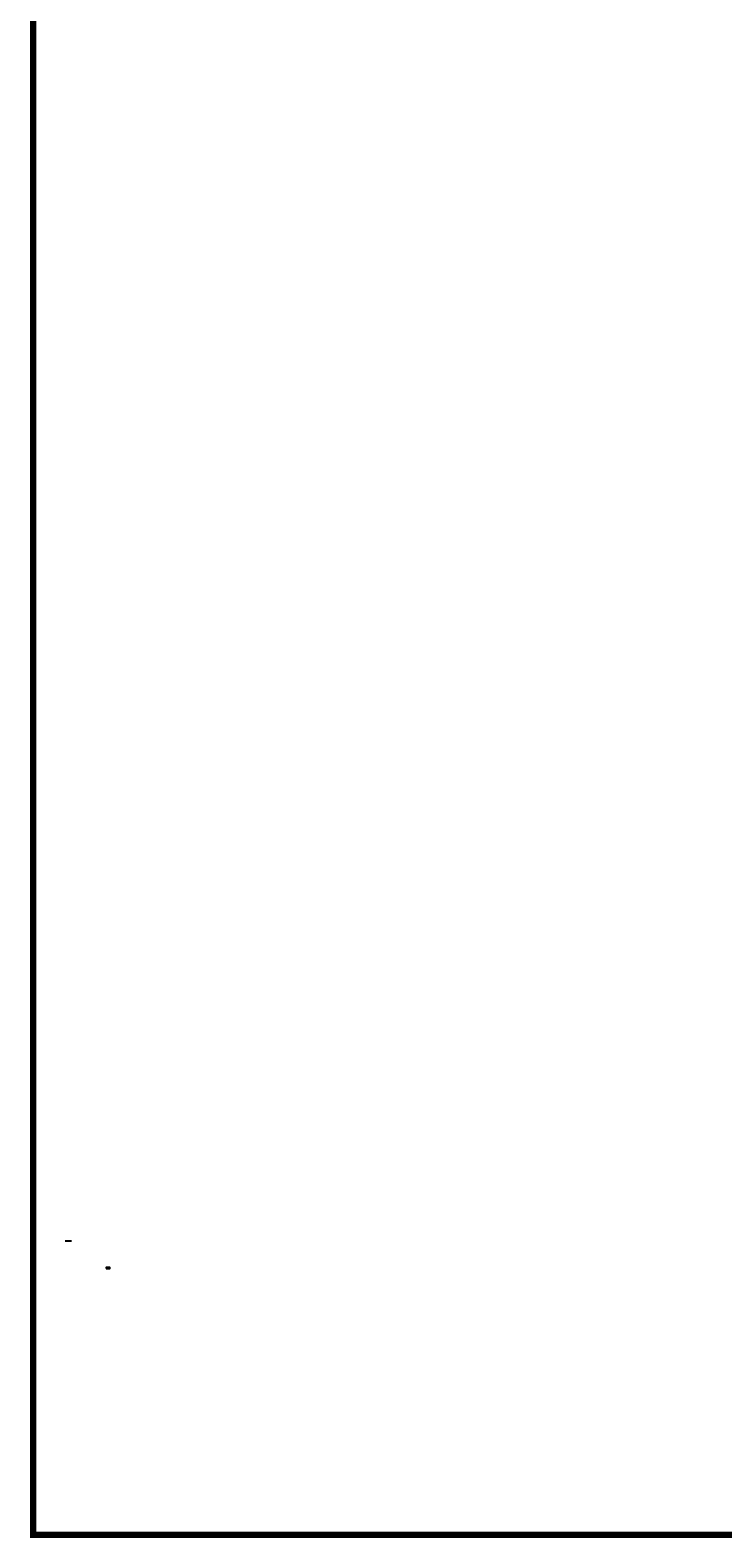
# Model space of a CAD drawing. Header units: centimetres. Extents: x 100159 to 225226, y -81380 to -23241.
# Tile 1 of 256: x 181839 to 193082, y -81380 to -56919. Entities that reach past the tile are written whole.
import ezdxf
from ezdxf.enums import TextEntityAlignment as Align
from ezdxf.xclip import XClip

# ---------------------------------------------------------------- set-up
doc = ezdxf.new("R2010")
doc.units = ezdxf.units.CM
doc.header["$XCLIPFRAME"] = 2
doc.layers.get('0').update_dxf_attribs({"lineweight": 5})
for name, color, linetype in [('23', 63, 'Continuous'), ('DDL-HAB-COTES ALT', 161, 'Continuous'), ('DDL-PLAN MASSE PAYSAGE', 7, 'Continuous')]:
    doc.layers.add(name, color=color, linetype=linetype)
doc.layers.add('DDL- CLOISONS DOUBLAGES', color=1, linetype='Continuous', lineweight=5)
doc.layers.add('DDL-SHON', color=7, linetype='Continuous', true_color=0x00e000, plot=False)
doc.styles.add('ARIAL', font='arial.ttf', dxfattribs={"height": 25})
doc.styles.add('Arial gras', font='arialbd.ttf')

# ---------------------------------------------------------------- blocks, each defined once
blk = doc.blocks.new('cote alt rect')
blk.add_lwpolyline([(0, -0.3), (1.14, -0.3), (1.14, 0), (0, 0)], close=True)
at = {"insert": (0.76, -0.08), "char_height": 0.15, "width": 4.6768, "attachment_point": 1, "style": 'ARIAL'}
blk.add_mtext('ngf', dxfattribs=at)
at = {"style": 'Arial gras'}
blk.add_attdef('COTEALT', text='', height=0.15, dxfattribs=at).set_placement((0.7, -0.23), align=Align.RIGHT)
blk = doc.blocks.new('17.07 CADASTRE')
at = {"layer": '23'}
h = blk.add_hatch(dxfattribs=at)
h.set_pattern_fill('CROSS', color=9, scale=0.122312, angle=-74.5126)
h.set_pattern_definition([(285.487436, (-1752.3689, 119.6183), (0.95587097, -0.5410825), [0.38833935, -1.16501804]), (15.487436, (-1752.5042, 119.37936), (0.5410825, 0.95587097), [0.38833935, -1.16501804])])
h.paths.add_polyline_path([(296.56, 77.11), (237.11, 55.33), (234.33, 63.89), (230.22, 79.22), (287.33, 104.78), (286, 108.67), (283.76, 107.68), (283.59, 107.68), (284.56, 108.11), (281.78, 113.78), (279.56, 117), (276.89, 119.56), (274.22, 121.22), (271, 122.22), (267.22, 123.78), (264.11, 125.44), (253.89, 127.67), (249.22, 128.44), (241, 128.11), (233.11, 127.44), (216.89, 124.44), (201.67, 120.78), (176.22, 114.11), (165.56, 111.11), (124.56, 102.44), (122.33, 102.22), (76.78, 95.67), (65.22, 94.33), (35.44, 90.11), (31.67, 89.67), (13.22, 87.02), (13.22, 11), (305.95, 11), (306.33, 20.89), (306.46, 20.91), (306.78, 27.44), (306.56, 41.22), (304.89, 48.67)])
h.paths.add_polyline_path([(382.44, 188.11), (366.22, 179.89), (324.33, 156.22), (321.56, 150.11), (319.89, 143.22), (318.44, 140), (316.33, 136.44), (312.89, 132.22), (311, 129.56), (309.67, 127), (309.22, 124.89), (309.11, 121.56), (313, 67.11), (320.89, 34.56), (323.89, 23), (326.72, 11), (382.44, 11)])
h.paths.add_polyline_path([(114.44, 168.68), (114.56, 172.22), (114.77, 174.06), (114.89, 176.11), (115.44, 180), (117, 187), (119.81, 200.74), (131.78, 243.33), (132.67, 246.89), (134.33, 259.78), (123.89, 263.89), (95.59, 275.59), (95.78, 276.11), (116.44, 322.67), (114.87, 324.74), (110, 330.78), (101, 340.11), (94.78, 345.89), (88.11, 351.33), (84.33, 354.22), (77.67, 358.67), (70, 363), (64.67, 366.78), (62.67, 368.56), (61, 370.78), (59.67, 373.33), (57.44, 376.44), (55, 379.89), (50.44, 384.11), (47.78, 386.11), (42.89, 389.33), (34.78, 392.22), (29.78, 390.22), (28, 389.11), (23.44, 385.11), (19.6, 381.15), (45.33, 361.11), (41.87, 356.75), (41.56, 357), (39.11, 354), (13.22, 374.34), (13.22, 359.89), (17.11, 358.44), (17.56, 359.44), (21.11, 358), (20.78, 357), (22.56, 356.33), (22.89, 357.33), (29.22, 354.89), (26.33, 347.67), (22.89, 349), (21.56, 345.67), (17.89, 347.11), (18.56, 348.89), (13.22, 350.98), (13.22, 268.87), (22.44, 266.33), (20.33, 258.44), (13.22, 260.47), (13.22, 114.19), (18.44, 116), (18.89, 112.78), (28.89, 113.33), (38.67, 115.78), (41.33, 115.78), (59.33, 118.67), (82, 120.33), (98.22, 123.11), (115.89, 127.89), (114.89, 141.89), (114.85, 142.7), (114.56, 146.67), (114.43, 152.18), (114.22, 157), (114.26, 160.23), (114.22, 161.89), (114.12, 164.5), (114.33, 166.89)])
h.paths.add_polyline_path([(35.89, 199), (33.22, 200.11), (35, 204.22), (37.56, 203)], flags=16)
h.paths.add_polyline_path([(48.22, 318.56), (43.78, 319.56), (44.33, 321.78), (38.89, 323), (39, 323.78), (35, 324.67), (35.11, 325.33), (31.56, 326.11), (33.44, 334.67), (40.44, 333), (40.22, 332.11), (43.22, 331.44), (42.89, 330), (46, 329.33), (49, 342.56), (55.11, 337.44), (53, 328.56), (50.67, 329.11)], flags=16)
h.paths.add_polyline_path([(23.89, 322.56), (20.56, 323.22), (21.11, 326.22), (24.56, 325.56)], flags=16)
h.paths.add_polyline_path([(19.67, 324.11), (14.11, 325.22), (14.56, 327.89), (20.22, 326.78)], flags=16)
h.paths.add_polyline_path([(57.56, 349), (56.56, 349.78), (56, 349.11), (53.67, 350.78), (54, 351.44), (50.56, 354.11), (52.89, 357.33), (53.67, 356.89), (54.44, 358), (53.78, 358.56), (59.67, 366.33), (64.44, 362.56), (60.44, 357.11), (64.44, 353.78), (61.89, 350.56), (59.89, 352.11)], flags=16)
h.paths.add_polyline_path([(38.67, 373.44), (35.78, 375.89), (35.44, 375.56), (32.33, 378), (33.11, 379.11), (30, 381.44), (32.44, 384.78), (35.56, 382.22), (36, 382.89), (36.89, 382.33), (37.89, 383.67), (40.44, 381.44), (42.89, 384.67), (47.78, 380.89), (42.89, 374.56), (40.78, 376.22)], flags=16)
h.paths.add_polyline_path([(64.78, 393.22), (55, 404.11), (51.33, 405.89), (50, 405.22), (47.89, 404.56), (45.56, 404.56), (44.78, 404.67), (43.89, 405.11), (34.78, 392.22), (42.89, 389.33), (47.78, 386.11), (50.44, 384.11), (55, 379.89), (57.44, 376.44), (59.67, 373.33), (61, 370.78), (62.67, 368.56), (64.67, 366.78), (70, 363), (77.67, 358.67), (84.33, 354.22), (88.11, 351.33), (94.78, 345.89), (101, 340.11), (110, 330.78), (112.55, 327.62), (117, 349.11), (122, 359.22), (113.22, 363.67), (115.33, 367.89), (104.33, 373.44), (104.11, 373), (103.67, 373.22), (103.89, 373.67)])
h.paths.add_polyline_path([(60.67, 391.56), (67.11, 388.33), (66.33, 386.67), (70.78, 384.44), (67.33, 377.44), (61, 380.56), (61.67, 381.89), (57, 384.22)], flags=16)
h.paths.add_polyline_path([(56.11, 388.78), (44.67, 394.44), (48.11, 401.22), (52.44, 399.11), (52.56, 399.56), (55.44, 398.11), (53.89, 395), (58.11, 393)], flags=16)
h.paths.add_polyline_path([(74.33, 380.89), (79.67, 378.22), (80.33, 379.56), (83.44, 378.11), (79.33, 369.89), (70.89, 374.22)], flags=16)
h.paths.add_polyline_path([(87.44, 378.44), (92.44, 376), (90.56, 372.33), (90, 372.67), (88.56, 369.78), (93.89, 367.22), (90.67, 360.78), (81, 365.56)], flags=16)
h.paths.add_polyline_path([(97.44, 368.11), (107.67, 363.11), (104.56, 356.78), (94.33, 361.78)], flags=16)
h.paths.add_polyline_path([(109.22, 359.89), (112.44, 358.22), (111.78, 357), (113.22, 356.22), (114.44, 358.67), (117.67, 357), (111, 343.44), (106.67, 345.56), (108, 348.33), (104.44, 350.11)], flags=16)
h.paths.add_polyline_path([(138.33, 392.33), (139.44, 392.67), (142.29, 398.36), (133.89, 402.56), (137.22, 409.44), (142.67, 406.67), (143.56, 408.44), (146.6, 406.98), (147.11, 408), (146.95, 409.78), (132.14, 409.78), (130.22, 406), (122.67, 409.78), (88.63, 409.78), (92.22, 408), (85.44, 394.44), (81.67, 396.33), (82.67, 398.44), (80.56, 399.56), (81.67, 401.67), (77.44, 403.78), (80.48, 409.78), (77.24, 409.78), (74.89, 405), (69.44, 407.78), (69.89, 408.78), (67.86, 409.78), (56.29, 409.78), (58.44, 408.67), (64.44, 402), (64.89, 402.33), (65.11, 402), (64.78, 401.67), (68.22, 397.78), (70.67, 396.56), (71.67, 398.67), (76.33, 396.33), (75.33, 394.22), (83.33, 390.22), (84.33, 392.33), (89, 390), (88.22, 388.33), (88.56, 388.11), (88.44, 387.78), (96, 383.89), (97, 386), (105.44, 381.78), (104.44, 379.67), (118, 372.89), (119.06, 372.48), (121, 372.11), (123.44, 372.22), (123.33, 372.67), (123.78, 372.78), (123.89, 372.33), (124.56, 372.56), (126.5, 373.57), (127.44, 374.27), (128.11, 375.06), (128.81, 376.04), (120.78, 380.22), (120.89, 380.44), (117.44, 382.11), (119.89, 386.78), (123.22, 385.11), (123.78, 386.11), (131.91, 381.93), (136.22, 390.56), (136.42, 390.75), (136.56, 391), (137.44, 391.78)])
h.paths.add_polyline_path([(94.78, 396.22), (95.11, 397), (90.89, 399.11), (93, 403.33), (93.89, 402.89), (95.33, 405.67), (98, 404.33), (98.33, 405), (101.89, 403.11), (101.67, 402.56), (104.56, 401.11), (101.11, 394), (98.11, 395.56), (97.67, 394.67)], flags=16)
h.paths.add_polyline_path([(104.78, 389.44), (108.22, 396.33), (118.67, 391.22), (115.67, 385.22), (112.89, 386.56), (112.44, 385.67)], flags=16)
at = {"color": 0, "linetype": 'Continuous'}
blk.add_lwpolyline([(13.22, 11), (382.44, 11), (382.44, 409.78), (13.22, 409.78), (13.22, 11)], dxfattribs=at)

msp = doc.modelspace()

# ---------------------------------------------------------------- linework, layer by layer
at = {"layer": 'DDL- CLOISONS DOUBLAGES', "const_width": 100}
msp.add_lwpolyline([(225175.9, -27884.5), (181889, -27884.5), (181889, -81330), (225175.9, -81330)], close=True, dxfattribs=at)
at = {"layer": 'DDL-SHON'}
msp.add_line((182509, -76568.3), (182409, -76568.3), dxfattribs=at)
msp.add_line((182509, -76568.3), (182409, -76568.3), dxfattribs=at)

# ---------------------------------------------------------------- block references
at = {"layer": 'DDL-HAB-COTES ALT', "xscale": 50, "yscale": 50, "zscale": 50}
msp.add_blockref('cote alt rect', (183072.8, -76996.2), dxfattribs=at).add_auto_attribs({'COTEALT': '+41.87'})
at = {"layer": 'DDL-PLAN MASSE PAYSAGE', "linetype": 'ByBlock'}
ref = msp.add_blockref('17.07 CADASTRE', (176094.2, -61986.4), dxfattribs=dict(at, xscale=106.2859075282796, yscale=106.2859075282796, zscale=106.2859075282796, rotation=344.5125640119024))
XClip(ref).set_block_clipping_path([(36.599704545, 85.9239172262), (419.7690201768, 192.095693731), (361.9471425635, 400.7723308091), (-21.2221730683, 294.6005543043)])

doc.saveas('drawing.dxf')
